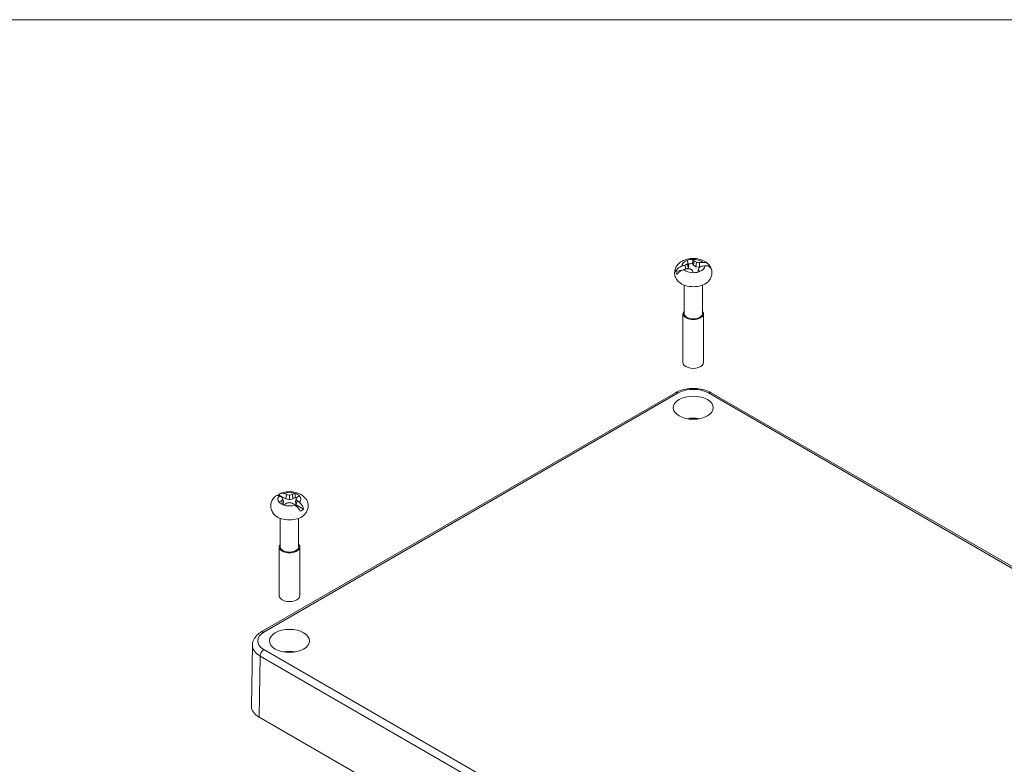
# Model space of a CAD drawing. Header units: millimetres. Extents: x 15 to 916, y 15 to 705.
# Tile 18 of 19: x 613 to 767, y 578 to 695. Entities that reach past the tile are written whole.
import ezdxf

# ---------------------------------------------------------------- set-up
doc = ezdxf.new("R2010")
doc.units = ezdxf.units.MM
doc.header["$LTSCALE"] = 3.333333
doc.layers.get('0').update_dxf_attribs({"lineweight": 25})
for name, color, linetype, lineweight in [('Sketch Geometry (ANSI)', 7, 'Continuous', 9), ('Visible (ANSI)', 7, 'Continuous', 9), ('Visible Narrow (ANSI)', 7, 'Continuous', 9)]:
    doc.layers.add(name, color=color, linetype=linetype, lineweight=lineweight)

# ---------------------------------------------------------------- blocks, each defined once
blk = doc.blocks.new('Borders Hammond border')
at = {"layer": 'Sketch Geometry (ANSI)'}
blk.add_line((271.9, 208.4), (7.5, 208.4), dxfattribs=at)

msp = doc.modelspace()

# ---------------------------------------------------------------- linework, layer by layer
at = {"layer": 'Visible (ANSI)'}
for p, q in [((717.3821, 656.562), (717.5135, 655.8743)), ((717.4554, 656.8271), (717.5941, 656.2045)), ((718.1616, 656.6086), (718.309, 656.3311)), ((718.43, 656.9997), (718.309, 656.3311)), ((718.7661, 656.807), (718.6964, 656.0838)), ((719.2574, 656.7462), (719.2682, 656.0463)), ((715.5425, 655.3775), (716.4967, 655.5465)), ((717.0164, 656.3494), (717.0776, 655.7271)), ((717.3438, 655.7857), (717.5135, 655.8743)), ((717.5135, 655.8743), (717.5941, 656.2045)), ((718.309, 656.3311), (718.6964, 656.0838)), ((718.6964, 656.0838), (719.2524, 656.0386)), ((719.1173, 655.7059), (719.0196, 655.2582)), ((720.8109, 656.3104), (720.361, 656.2307)), ((716.8572, 653.2302), (716.8572, 648.779)), ((719.7155, 653.2302), (719.7155, 648.779)), ((716.6697, 648.779), (716.6697, 641.1788)), ((719.903, 648.779), (719.903, 641.1788)), ((650.8385, 599.1024), (715.5128, 636.4421)), ((721.06, 636.4421), (821.0896, 578.69)), ((653.5521, 620.5129), (654.693, 619.8542)), ((654.0469, 619.594), (654.1553, 618.9731)), ((654.2124, 619.8828), (654.3611, 619.2354)), ((654.7677, 620.5509), (654.693, 619.8542)), ((654.693, 619.8542), (655.236, 619.7406)), ((655.236, 620.4738), (655.236, 619.7406)), ((655.236, 619.7406), (655.779, 619.8542)), ((655.7043, 620.5509), (655.779, 619.8542)), ((655.779, 619.8542), (656.1344, 620.0594)), ((656.2596, 619.8828), (656.1109, 619.2354)), ((656.4251, 619.594), (656.3078, 618.9219)), ((654.1878, 618.9595), (654.3611, 619.2354)), ((656.1109, 619.2354), (656.3078, 618.9219)), ((657.4487, 618.2632), (656.3078, 618.9219)), ((653.8068, 616.8281), (653.8068, 612.3769)), ((656.6652, 616.8281), (656.6652, 612.3769)), ((653.6193, 612.3769), (653.6193, 604.7766)), ((656.8527, 612.3769), (656.8527, 604.7766)), ((649.3016, 587.5151), (649.4457, 597.0493)), ((650.5218, 585.7932), (750.6955, 527.9579))]:
    msp.add_line(p, q, dxfattribs=at)
for centre, major_axis, ratio, start_param, end_param in [((719.144, 645.3607), (5.0373, 11.8863), 0.69665039, 0.72930756, 0.76782462), ((718.2864, 656.2142), (-1.8109, 0), 0.57735027, 4.73115072, 5.28881508), ((719.9247, 646.261), (-4.0035, 12.2184), 0.13552068, 5.71101929, 5.75439209), ((719.5524, 645.8052), (-0.8249, 12.8833), 0.21246788, 0.53079276, 0.56930981), ((718.2864, 655.6376), (1.6864, 0), 0.57735027, 1.64482022, 2.03804886), ((716.648, 645.6807), (0.3404, -12.8531), 0.33603232, 2.63903732, 2.68241012), ((717.338, 645.4131), (4.0235, -12.2667), 0.63958663, 2.50504877, 2.54356583), ((718.1079, 645.1772), (12.273, -4.0042), 0.89647982, 1.76533272, 1.80384978), ((718.7888, 645.0249), (10.4409, 7.5036), 0.86900393, 0.93109148, 0.97446428), ((718.2864, 655.6376), (-2.7805, 0), 0.57735027, 0.16271702, 0.43247083), ((718.7888, 645.0249), (10.4409, 7.5036), 0.86900393, 1.15702076, 1.20039356), ((717.7839, 646.9168), (-11.8488, -4.9922), 0.66849228, 4.4759166, 4.5192894), ((718.4648, 646.6392), (-12.671, 2.4708), 0.69596818, 4.89876918, 4.93728623), ((719.2347, 646.4033), (-7.517, 10.4954), 0.43907499, 5.38651383, 5.42503089), ((719.9247, 646.261), (-4.0035, 12.2184), 0.13552068, 5.48509001, 5.52846281), ((718.2864, 656.2142), (1.8109, 0), 0.57735027, 4.73115072, 5.28881508), ((717.0203, 646.0112), (-2.8549, -12.59), 0.01195623, 3.79770759, 3.83622465), ((716.648, 645.6807), (0.3404, -12.8531), 0.33603232, 2.41310804, 2.45648084), ((717.4288, 646.4557), (-8.3785, -9.8214), 0.49613875, 3.96431549, 4.00283255), ((717.7839, 646.9168), (-11.8488, -4.9922), 0.66849228, 4.24998733, 4.29336012), ((718.2864, 655.6376), (2.7805, 0), 0.57735027, 0.16271702, 0.43247083), ((718.2864, 654.5149), (-2.6446, 0), 0.57735027, 0.57934176, 2.56225089), ((718.2864, 648.779), (1.6167, 0), 0.57735027, 2.655191, 6.76958696), ((718.2864, 648.779), (1.4292, 0), 0.57735027, 3.14159264, 6.28318531), ((718.2864, 641.1788), (1.6167, 0), 0.57735027, 3.14159265, 6.28318531), ((718.2864, 630.7004), (-3.0523, 0), 0.57735027, 4.40387101, 5.02090695), ((655.236, 619.2354), (2.7805, 0), 0.57735027, 2.22131758, 2.33504902), ((656.4478, 610.2683), (-7.9138, 10.1335), 0.4683232, 5.51578513, 5.55915793), ((656.4478, 608.8691), (4.5013, 12.0439), 0.66883484, 0.77278686, 0.81615965), ((656.438, 609.7577), (-4.399, 12.1371), 0.1738002, 5.63324007, 5.67175713), ((656.438, 609.2545), (0.724, 12.8894), 0.37431185, 0.62267118, 0.66118824), ((654.0242, 608.8691), (4.5013, -12.0439), 0.66883484, 2.55136228, 2.59473507), ((654.8002, 608.8121), (9.814, -8.3871), 0.8562039, 2.16665026, 2.20516732), ((655.6718, 608.8121), (9.814, 8.3871), 0.8562039, 0.93642534, 0.97494239), ((656.4478, 608.8691), (4.5013, 12.0439), 0.66883484, 0.54685758, 0.59023037), ((655.236, 619.8121), (-1.8109, 0), 0.57735027, 3.64815864, 4.205823), ((655.236, 619.2354), (1.6864, 0), 0.57735027, 0.87057964, 1.0089682), ((654.034, 609.7577), (-4.399, -12.1371), 0.1738002, 3.75302083, 3.79153789), ((654.034, 609.2545), (0.724, -12.8894), 0.37431185, 2.48040441, 2.51892147), ((654.0242, 610.2683), (-7.9138, -10.1335), 0.4683232, 3.86562003, 3.90899283), ((654.0242, 608.8691), (4.5013, -12.0439), 0.66883484, 2.325433, 2.3688058), ((655.236, 619.8121), (1.8109, 0), 0.57735027, 3.64815864, 4.205823), ((654.0242, 610.2683), (-7.9138, -10.1335), 0.4683232, 4.09154931, 4.13492211), ((654.8002, 610.2001), (-11.5639, -5.739), 0.65569226, 4.36194198, 4.40045903), ((655.6718, 610.2001), (-11.5639, 5.739), 0.65569226, 5.02431893, 5.06283599), ((656.4478, 610.2683), (-7.9138, 10.1335), 0.4683232, 5.28985585, 5.33322865), ((655.236, 619.2354), (-2.7805, 0), 0.57735027, 2.22131758, 2.4910714), ((655.236, 618.1128), (-2.6446, 0), 0.57735027, 0.57934176, 2.56225089), ((655.236, 612.3769), (1.6167, 0), 0.57735027, 2.655191, 6.76958696), ((655.236, 612.3769), (1.4292, 0), 0.57735027, 3.14159265, 6.28318531), ((655.236, 604.7766), (1.6167, 0), 0.57735027, 3.14159265, 6.28318531), ((655.236, 594.2983), (-3.0523, 0), 0.57735027, 4.40387101, 5.02090695), ((653.4685, 587.4941), (-4.167, 0), 0.5773063, 6.27445933, 7.06854539)]:
    msp.add_ellipse(centre, major_axis=major_axis, ratio=ratio, start_param=start_param, end_param=end_param, dxfattribs=at)
for centre in [(718.2864, 634.1025), (655.236, 597.7003)]:
    msp.add_ellipse(centre, major_axis=(-3.125, 0), ratio=0.57735027, dxfattribs=at)
for points, knots in [([(716.0733, 653.679), (715.8666, 653.8614), (715.676, 654.0927), (715.4486, 654.5864), (715.3862, 654.8204), (715.3606, 655.2732), (715.3868, 655.4885), (715.5064, 655.8958), (715.6018, 656.0853), (715.8519, 656.4475), (716.0138, 656.6093), (716.4097, 656.9189), (716.6514, 657.0481), (717.1964, 657.2623), (717.5041, 657.3346), (718.1299, 657.4075), (718.448, 657.4073), (719.0749, 657.3334), (719.3837, 657.2603), (719.9747, 657.0261), (720.2592, 656.8665), (720.5992, 656.5609), (720.6796, 656.4779), (720.7547, 656.3861)], [2.85984481, 2.85984481, 2.85984481, 2.85984481, 3.17934557, 3.17934557, 3.40659622, 3.40659622, 3.60702231, 3.60702231, 3.81850407, 3.81850407, 4.0751368, 4.0751368, 4.41232667, 4.41232667, 4.81099517, 4.81099517, 5.21116253, 5.21116253, 5.61135979, 5.61135979, 6.00979883, 6.00979883, 6.13972383, 6.13972383, 6.13972383, 6.13972383]), ([(719.8047, 656.7841), (719.9127, 656.7883), (720.0219, 656.7789), (720.2667, 656.7296), (720.4319, 656.6597), (720.6473, 656.5074), (720.7427, 656.4118), (720.8109, 656.3104)], [0.738553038, 0.738553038, 0.738553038, 0.738553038, 0.776114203, 0.776114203, 0.835953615, 0.835953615, 0.883958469, 0.883958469, 0.883958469, 0.883958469]), ([(715.5425, 655.3775), (715.5986, 655.5022), (715.6827, 655.6308), (715.878, 655.8556), (716.0317, 655.9811), (716.265, 656.1141), (716.3702, 656.1611), (716.4757, 656.1946)], [0.069565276, 0.069565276, 0.069565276, 0.069565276, 0.118136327, 0.118136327, 0.177695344, 0.177695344, 0.214972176, 0.214972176, 0.214972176, 0.214972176]), ([(716.768, 655.6444), (716.6601, 655.6138), (716.5508, 655.5723), (716.306, 655.4577), (716.1408, 655.3522), (715.9254, 655.1676), (715.83, 655.0642), (715.7618, 654.9648)], [0.738553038, 0.738553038, 0.738553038, 0.738553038, 0.776114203, 0.776114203, 0.835953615, 0.835953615, 0.883958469, 0.883958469, 0.883958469, 0.883958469]), ([(721.0302, 655.8976), (720.9747, 655.9751), (720.8919, 656.047), (720.6978, 656.1591), (720.5437, 656.2081), (720.3093, 656.2378), (720.2033, 656.2412), (720.097, 656.2339)], [0.069562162, 0.069562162, 0.069562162, 0.069562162, 0.117567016, 0.117567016, 0.177406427, 0.177406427, 0.214967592, 0.214967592, 0.214967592, 0.214967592]), ([(720.8891, 656.2024), (720.9863, 656.0531), (721.0686, 655.8834), (721.1799, 655.5133), (721.2078, 655.313), (721.1968, 654.9145), (721.1579, 654.7176), (721.0292, 654.3579), (720.9402, 654.1951), (720.736, 653.9095), (720.6209, 653.7862), (720.4994, 653.679)], [6.221225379, 6.221225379, 6.221225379, 6.221225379, 6.409004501, 6.409004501, 6.596783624, 6.596783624, 6.784562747, 6.784562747, 6.972341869, 6.972341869, 7.160120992, 7.160120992, 7.160120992, 7.160120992]), ([(721.06, 636.4421), (720.7477, 636.6224), (720.4018, 636.7658), (719.6677, 636.9818), (719.2794, 637.0541), (718.4879, 637.1264), (718.0848, 637.1264), (717.2933, 637.0541), (716.905, 636.9818), (716.1709, 636.7658), (715.825, 636.6224), (715.5128, 636.4421)], [-0.78536009, -0.78536009, -0.78536009, -0.78536009, -0.47121605, -0.47121605, -0.15707202, -0.15707202, 0.15707202, 0.15707202, 0.47121605, 0.47121605, 0.78536009, 0.78536009, 0.78536009, 0.78536009]), ([(653.023, 617.2768), (652.8671, 617.4144), (652.7213, 617.5788), (652.4809, 617.9731), (652.3876, 618.2048), (652.3095, 618.6656), (652.3113, 618.8877), (652.3891, 619.3089), (652.4643, 619.5068), (652.6737, 619.883), (652.8143, 620.0534), (653.0137, 620.2413), (653.0628, 620.2838), (653.1129, 620.3239)], [4.91844538, 4.91844538, 4.91844538, 4.91844538, 5.15933198, 5.15933198, 5.40021858, 5.40021858, 5.60410941, 5.60410941, 5.80872968, 5.80872968, 6.04741614, 6.04741614, 6.12287838, 6.12287838, 6.12287838, 6.12287838]), ([(653.6525, 620.3194), (653.5753, 620.3531), (653.4995, 620.3759), (653.3348, 620.4035), (653.2301, 620.3917), (653.1441, 620.3463), (653.1282, 620.3358), (653.1132, 620.3235)], [0.738553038, 0.738553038, 0.738553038, 0.738553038, 0.776114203, 0.776114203, 0.835953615, 0.835953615, 0.849953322, 0.849953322, 0.849953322, 0.849953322]), ([(653.5521, 620.5129), (653.6132, 620.5958), (653.6943, 620.666), (653.8714, 620.7619), (654.0029, 620.7892), (654.1926, 620.776), (654.2761, 620.7577), (654.3574, 620.7263)], [0.069562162, 0.069562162, 0.069562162, 0.069562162, 0.117567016, 0.117567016, 0.177406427, 0.177406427, 0.214967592, 0.214967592, 0.214967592, 0.214967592]), ([(653.8378, 620.7389), (654.1325, 620.8562), (654.4396, 620.9296), (655.0649, 621.0048), (655.383, 621.0057), (656.0102, 620.9341), (656.3192, 620.8621), (656.9112, 620.6307), (657.1964, 620.4725), (657.6598, 620.0613), (657.8495, 619.8298), (658.0752, 619.3362), (658.137, 619.1022), (658.1615, 618.6497), (658.1347, 618.4346), (658.0143, 618.0276), (657.9184, 617.8382), (657.6988, 617.5216), (657.5775, 617.3902), (657.4491, 617.2768)], [0.18190148, 0.18190148, 0.18190148, 0.18190148, 0.5802063, 0.5802063, 0.98045874, 0.98045874, 1.380573, 1.380573, 1.77939026, 1.77939026, 2.09807559, 2.09807559, 2.3249729, 2.3249729, 2.52536314, 2.52536314, 2.73702686, 2.73702686, 2.93553625, 2.93553625, 2.93553625, 2.93553625]), ([(656.9199, 617.958), (656.8582, 618.0772), (656.7759, 618.2076), (656.5979, 618.449), (656.4668, 618.5962), (656.2781, 618.7719), (656.1953, 618.8405), (656.1146, 618.8979)], [0.069565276, 0.069565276, 0.069565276, 0.069565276, 0.118136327, 0.118136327, 0.177695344, 0.177695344, 0.214972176, 0.214972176, 0.214972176, 0.214972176]), ([(656.8195, 619.3048), (656.8967, 619.2447), (656.9725, 619.1711), (657.1372, 618.9796), (657.2419, 618.816), (657.3675, 618.5452), (657.4182, 618.3989), (657.4487, 618.2632)], [0.738553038, 0.738553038, 0.738553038, 0.738553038, 0.776114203, 0.776114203, 0.835953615, 0.835953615, 0.883958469, 0.883958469, 0.883958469, 0.883958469]), ([(649.4457, 597.0493), (649.4484, 597.2237), (649.4748, 597.3974), (649.5703, 597.7304), (649.6391, 597.8896), (649.8096, 598.1872), (649.9111, 598.3257), (650.139, 598.5817), (650.2653, 598.6992), (650.5379, 598.915), (650.6841, 599.0133), (650.8385, 599.1024)], [0.008725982, 0.008725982, 0.008725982, 0.008725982, 0.164052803, 0.164052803, 0.319379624, 0.319379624, 0.474706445, 0.474706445, 0.630033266, 0.630033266, 0.785360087, 0.785360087, 0.785360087, 0.785360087])]:
    msp.add_open_spline(points, degree=3, knots=knots, dxfattribs=at)
for points, degree in [([(717.2993, 657.0908), (717.3007, 657.0887), (717.302, 657.0864), (717.3034, 657.0842)], 3), ([(718.2524, 657.2596), (718.2053, 656.9256), (718.1616, 656.6086)], 2), ([(718.2571, 657.2531), (718.2555, 657.2553), (718.254, 657.2575), (718.2524, 657.2596)], 3), ([(719.8047, 656.7841), (719.7999, 656.7839), (719.7951, 656.7837), (719.7903, 656.7835)], 3), ([(716.4899, 656.199), (716.4852, 656.1976), (716.4805, 656.1961), (716.4757, 656.1946)], 3), ([(716.768, 655.6444), (716.7728, 655.6457), (716.7776, 655.6471), (716.7824, 655.6484)], 3), ([(718.3156, 655.1788), (718.3172, 655.1755), (718.3188, 655.1722), (718.3203, 655.1689)], 3), ([(719.2734, 655.3376), (719.272, 655.341), (719.2707, 655.3443), (719.2693, 655.3476)], 3), ([(720.0828, 656.2328), (720.0875, 656.2332), (720.0922, 656.2335), (720.097, 656.2339)], 3), ([(653.6525, 620.3194), (653.6559, 620.3179), (653.6594, 620.3164), (653.6628, 620.3148)], 3), ([(654.3682, 620.7221), (654.3646, 620.7235), (654.361, 620.7249), (654.3574, 620.7263)], 3), ([(656.1146, 620.7263), (656.111, 620.7249), (656.1074, 620.7235), (656.1038, 620.7221)], 3), ([(656.1344, 620.0594), (656.1258, 620.3839), (656.1146, 620.7263)], 2), ([(656.8092, 620.3148), (656.8126, 620.3164), (656.8161, 620.3179), (656.8195, 620.3194)], 3), ([(653.6628, 619.3128), (653.6594, 619.3101), (653.6559, 619.3075), (653.6525, 619.3048)], 3), ([(654.3574, 618.8979), (654.361, 618.9004), (654.3646, 618.903), (654.3682, 618.9055)], 3), ([(656.1038, 618.9055), (656.1074, 618.903), (656.111, 618.9004), (656.1146, 618.8979)], 3), ([(656.8195, 619.3048), (656.8161, 619.3075), (656.8126, 619.3101), (656.8092, 619.3128)], 3)]:
    msp.add_open_spline(points, degree=degree, dxfattribs=at)
at = {"layer": 'Visible Narrow (ANSI)'}
for p, q in [((651.2552, 599.0611), (715.9294, 636.4008)), ((720.6433, 636.4008), (820.6729, 578.6487)), ((650.5218, 585.7932), (650.6659, 595.3249)), ((650.6659, 595.3249), (750.6955, 537.5728)), ((751.2848, 538.5874), (651.2552, 596.3396))]:
    msp.add_line(p, q, dxfattribs=at)
for centre, major_axis, ratio, start_param, end_param in [((718.2864, 656.2159), (-1.7967, 0), 0.57735027, 5.29129701, 6.29946512), ((718.2864, 656.2159), (1.7967, 0), 0.57735027, 0.57890803, 1.58707614), ((718.2864, 656.2159), (-1.7967, 0), 0.57735027, 0.57890803, 1.58707614), ((718.2864, 656.2159), (1.7967, 0), 0.57735027, 5.29129701, 6.29946512), ((715.9294, 635.7204), (-0.4167, 0.7217), 0.57735027, 5.49778714, 6.28318531), ((718.2864, 635.0398), (3.3333, 0), 0.57739424, 0.78543624, 2.35615641), ((720.6433, 635.7204), (0.4167, 0.7217), 0.57735027, 0, 0.78539816), ((655.236, 619.8138), (-1.7967, 0), 0.57735027, 5.77910125, 6.78726936), ((655.236, 619.8138), (1.7967, 0), 0.57735027, 1.06671227, 2.07488038), ((655.236, 619.8138), (1.7967, 0), 0.57735027, 5.77910125, 6.78726936), ((655.236, 619.8138), (-1.7967, 0), 0.57735027, 1.06671227, 2.07488038), ((653.6124, 597.7003), (-3.3336, 0), 0.5773063, 5.49782522, 7.06854539), ((651.2552, 598.3807), (-0.4167, 0.7217), 0.57735027, 5.49778714, 6.28318531), ((653.6124, 597.0199), (-4.1669, 0.0126), 0.57732037, 6.27620431, 7.07029038), ((651.2552, 595.6592), (0.4167, 0.7217), 0.57735027, 0.78539816, 2.34746784)]:
    msp.add_ellipse(centre, major_axis=major_axis, ratio=ratio, start_param=start_param, end_param=end_param, dxfattribs=at)

# ---------------------------------------------------------------- block references
at = {"xscale": 3.333333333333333, "yscale": 3.333333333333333, "zscale": 3.333333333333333}
msp.add_blockref('Borders Hammond border', (0, 0), dxfattribs=at)

doc.saveas('drawing.dxf')
